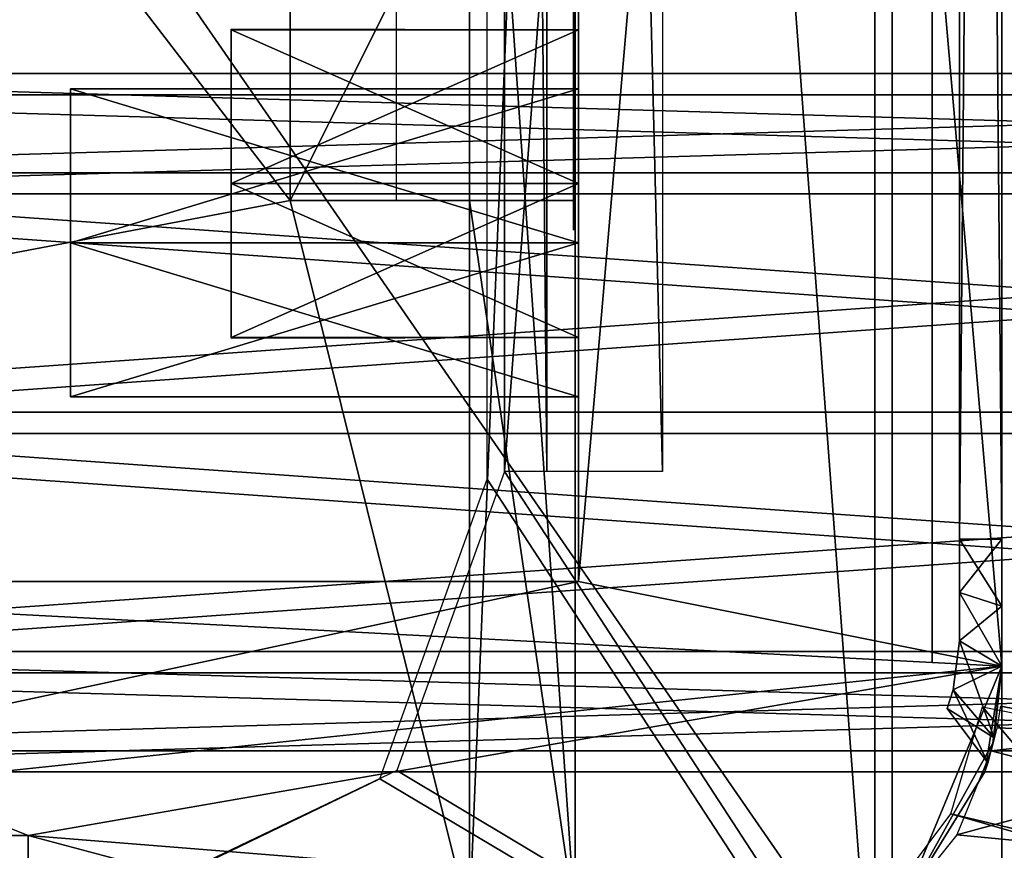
# Model space of a CAD drawing. Header units: millimetres. Extents: x -95 to 107, y -68 to 6.
# Tile 13 of 21: x 54 to 66, y -63 to -53. Entities that reach past the tile are written whole.
import ezdxf

# ---------------------------------------------------------------- set-up
doc = ezdxf.new("R2010")
doc.units = ezdxf.units.MM
doc.header["$LTSCALE"] = 101.851852
doc.layers.get('0').update_dxf_attribs({"linetype": 'CONTINUOUS'})

msp = doc.modelspace()

# ---------------------------------------------------------------- linework, layer by layer
at = {"color": 0, "linetype": 'Continuous'}
for points in [[(16.673, 4.579, -201.315), (66.023, 4.828, -172.823), (66.023, -66.828, -172.823), (16.673, 4.579, -201.315)], [(65.82, 4.744, 172.817), (67.651, -66.908, 170.431), (67.651, 4.771, 170.987), (65.82, 4.744, 172.817)], [(16.47, 4.274, 201.306), (16.47, -66.882, 200.754), (65.82, 4.744, 172.817), (16.47, 4.274, 201.306)], [(16.47, -66.882, 200.754), (65.82, -66.91, 172.261), (65.82, 4.744, 172.817), (16.47, -66.882, 200.754)], [(65.82, -66.91, 172.261), (67.651, -66.908, 170.431), (65.82, 4.744, 172.817), (65.82, -66.91, 172.261)], [(16.673, -66.579, -201.315), (16.673, 4.579, -201.315), (66.023, -66.828, -172.823), (16.673, -66.579, -201.315)], [(64.32, 3.166, 171.361), (64.32, -65.309, 170.83), (59.741, -3.893, 173.95), (64.32, 3.166, 171.361)], [(64.523, -65.239, -171.379), (64.523, 3.239, -171.379), (59.944, -58.2, -174.023), (64.523, -65.239, -171.379)], [(59.944, -58.2, -174.023), (64.523, 3.239, -171.379), (59.944, -3.8, -174.023), (59.944, -58.2, -174.023)], [(64.32, -65.309, 170.83), (64.32, 3.166, 171.361), (64.32, -63.514, 170.164), (64.32, -65.309, 170.83)], [(64.32, -63.514, 170.164), (64.32, 3.166, 171.361), (64.32, 1.381, 170.668), (64.32, -63.514, 170.164)], [(64.523, -65.239, -171.379), (64.523, 1.448, -170.7), (64.523, 3.239, -171.379), (64.523, -65.239, -171.379)], [(64.523, -63.448, -170.7), (64.523, 1.448, -170.7), (64.523, -65.239, -171.379), (64.523, -63.448, -170.7)], [(57.416, -52.5, 172.183), (57.416, -55, 172.183), (14.401, 1, 197.018), (57.416, -52.5, 172.183)], [(14.401, 1, 197.018), (57.416, -55, 172.183), (15.267, -63, 196.518), (14.401, 1, 197.018)], [(14.401, -63, -197.018), (57.416, -7, -172.183), (15.267, 1, -196.518), (14.401, -63, -197.018)], [(16.517, -63, -198.683), (15.651, 1, -199.183), (58.666, -33, -174.348), (16.517, -63, -198.683)], [(64.995, -59.864, -135.564), (64.995, -1.25, -134.15), (64.995, -60.45, -134.15), (64.995, -59.864, -135.564)], [(64.995, -1.836, -135.564), (64.995, -1.25, -134.15), (64.995, -59.864, -135.564), (64.995, -1.836, -135.564)], [(64.995, -1.25, -134.15), (64.995, -1.25, -52.95), (64.995, -60.45, -134.15), (64.995, -1.25, -134.15)], [(64.995, -60.45, -134.15), (64.995, -1.25, -52.95), (64.995, -60.45, -52.95), (64.995, -60.45, -134.15)], [(64.995, -1.25, -52.95), (64.995, -1.836, -51.536), (64.995, -60.45, -52.95), (64.995, -1.25, -52.95)], [(65.82, -60.5, 169.8), (65.82, -1.5, 169.8), (60.82, -59.5, 169.8), (65.82, -60.5, 169.8)], [(60.82, -59.5, 169.8), (65.82, -1.5, 169.8), (60.82, -2.5, 169.8), (60.82, -59.5, 169.8)], [(65.82, -60.5, -170.2), (60.82, -2.5, -170.2), (65.82, -1.5, -170.2), (65.82, -60.5, -170.2)], [(65.82, -1.5, 169.8), (65.82, -60.5, 169.8), (65.82, -57.5, 163.875), (65.82, -1.5, 169.8)], [(65.82, -1.5, 169.8), (65.82, -57.5, 163.875), (65.82, -4.5, 163.875), (65.82, -1.5, 169.8)], [(65.82, -59, -50.2), (65.82, -3, -50.2), (65.82, -1.5, 152.615), (65.82, -59, -50.2)], [(65.82, -2.877, 151.698), (65.82, -59, -50.2), (65.82, -1.5, 152.615), (65.82, -2.877, 151.698)], [(65.82, -60.5, -170.2), (65.82, -1.5, -170.2), (65.82, -57.5, -164.28), (65.82, -60.5, -170.2)], [(65.82, -1.5, -170.2), (65.82, -7.504, -163.035), (65.82, -53.25, -156.03), (65.82, -1.5, -170.2)], [(65.82, -57.5, -164.28), (65.82, -1.5, -170.2), (65.82, -54.495, -163.034), (65.82, -57.5, -164.28)], [(65.82, -54.495, -163.034), (65.82, -1.5, -170.2), (65.82, -53.25, -160.03), (65.82, -54.495, -163.034)], [(65.82, -53.25, -160.03), (65.82, -1.5, -170.2), (65.82, -53.25, -156.03), (65.82, -53.25, -160.03)], [(64.995, -58.45, -136.15), (64.995, -1.836, -135.564), (64.995, -59.864, -135.564), (64.995, -58.45, -136.15)], [(64.995, -3.25, -136.15), (64.995, -1.836, -135.564), (64.995, -58.45, -136.15), (64.995, -3.25, -136.15)], [(64.995, -60.45, -52.95), (64.995, -1.836, -51.536), (64.995, -59.864, -51.536), (64.995, -60.45, -52.95)], [(64.995, -1.836, -51.536), (64.995, -3.25, -50.95), (64.995, -59.864, -51.536), (64.995, -1.836, -51.536)], [(60.82, -59.5, 169.8), (60.82, -2.5, 169.8), (60.82, -4.5, 163.875), (60.82, -59.5, 169.8)], [(60.82, -3.469, -151.907), (60.82, -57.5, 151.375), (60.82, -2.5, -152.28), (60.82, -3.469, -151.907)], [(60.82, -2.5, -152.28), (60.82, -57.5, 151.375), (60.82, -4.5, 151.375), (60.82, -2.5, -152.28)], [(60.82, -59.5, -170.2), (60.82, -57.5, -164.28), (60.82, -2.5, -170.2), (60.82, -59.5, -170.2)], [(60.82, -2.5, -170.2), (60.82, -57.5, -164.28), (60.82, -4.5, -164.28), (60.82, -2.5, -170.2)], [(60.82, -59.5, -170.2), (60.82, -2.5, -170.2), (65.82, -60.5, -170.2), (60.82, -59.5, -170.2)], [(65.82, -4.5, 151.375), (65.82, -59, -50.2), (65.82, -2.877, 151.698), (65.82, -4.5, 151.375)], [(65.82, -59, -137.2), (65.82, -3, -137.2), (65.32, -59, -136.7), (65.82, -59, -137.2)], [(65.82, -3, -137.2), (65.32, -3, -136.7), (65.32, -59, -136.7), (65.82, -3, -137.2)], [(65.82, -59, -50.2), (65.32, -59, -50.7), (65.32, -3, -50.7), (65.82, -59, -50.2)], [(65.82, -3, -50.2), (65.82, -59, -50.2), (65.32, -3, -50.7), (65.82, -3, -50.2)], [(65.82, -4.5, -151.78), (65.82, -3, -137.2), (65.82, -59, -137.2), (65.82, -4.5, -151.78)], [(64.995, -59.864, -51.536), (64.995, -3.25, -50.95), (64.995, -58.45, -50.95), (64.995, -59.864, -51.536)], [(60.82, -4.5, -151.78), (60.82, -57.5, 151.375), (60.82, -3.469, -151.907), (60.82, -4.5, -151.78)], [(59.944, -58.2, -174.023), (59.944, -3.8, -174.023), (60.444, -58.2, -174.889), (59.944, -58.2, -174.023)], [(59.944, -3.8, -174.023), (60.444, -3.8, -174.889), (60.444, -58.2, -174.889), (59.944, -3.8, -174.023)], [(60.444, -58.2, -174.889), (60.444, -3.8, -174.889), (61.81, -58.2, -175.255), (60.444, -58.2, -174.889)], [(61.81, -58.2, -175.255), (60.444, -3.8, -174.889), (61.81, -3.8, -175.255), (61.81, -58.2, -175.255)], [(59.741, -3.893, 173.95), (64.32, -65.309, 170.83), (59.741, -58.291, 173.528), (59.741, -3.893, 173.95)], [(60.82, -59.5, 169.8), (60.82, -4.5, 163.875), (60.82, -57.5, 163.875), (60.82, -59.5, 169.8)], [(60.82, -57.5, 151.375), (60.82, -54.496, 152.62), (60.82, -4.5, 151.375), (60.82, -57.5, 151.375)], [(60.82, -4.5, 151.375), (60.82, -54.496, 152.62), (60.82, -7.505, 152.621), (60.82, -4.5, 151.375)], [(60.82, -58.531, 151.502), (60.82, -57.5, 151.375), (60.82, -4.5, -151.78), (60.82, -58.531, 151.502)], [(60.82, -59.5, 151.875), (60.82, -58.531, 151.502), (60.82, -4.5, -151.78), (60.82, -59.5, 151.875)], [(60.82, -57.5, -151.78), (60.82, -59.5, 151.875), (60.82, -4.5, -151.78), (60.82, -57.5, -151.78)], [(60.82, -7.504, -153.025), (60.82, -57.5, -151.78), (60.82, -4.5, -151.78), (60.82, -7.504, -153.025)], [(60.82, -57.5, -164.28), (60.82, -54.496, -163.035), (60.82, -4.5, -164.28), (60.82, -57.5, -164.28)], [(60.82, -4.5, -164.28), (60.82, -54.496, -163.035), (60.82, -7.505, -163.034), (60.82, -4.5, -164.28)], [(60.82, -4.5, 163.875), (60.82, -7.504, 162.63), (60.82, -57.5, 163.875), (60.82, -4.5, 163.875)], [(65.82, -60.5, -50.7), (65.82, -59.791, -50.328), (65.82, -4.5, 151.375), (65.82, -60.5, -50.7)], [(65.82, -57.5, 151.375), (65.82, -60.5, -50.7), (65.82, -4.5, 151.375), (65.82, -57.5, 151.375)], [(65.82, -59.791, -50.328), (65.82, -59, -50.2), (65.82, -4.5, 151.375), (65.82, -59.791, -50.328)], [(65.82, -7.504, 152.62), (65.82, -57.5, 151.375), (65.82, -4.5, 151.375), (65.82, -7.504, 152.62)], [(65.82, -57.5, 163.875), (65.82, -54.496, 162.63), (65.82, -4.5, 163.875), (65.82, -57.5, 163.875)], [(65.82, -4.5, 163.875), (65.82, -54.496, 162.63), (65.82, -7.505, 162.629), (65.82, -4.5, 163.875)], [(65.82, -7.505, -153.026), (65.82, -4.5, -151.78), (65.82, -59, -137.2), (65.82, -7.505, -153.026)], [(60.76, -7.5, -63.8), (60.76, -6.35, -116.6), (60.76, -54.2, -63.8), (60.76, -7.5, -63.8)], [(60.76, -6.35, -116.6), (60.76, -55.35, -63.8), (60.76, -54.2, -63.8), (60.76, -6.35, -116.6)], [(60.76, -55.35, -116.6), (60.76, -55.35, -63.8), (60.76, -6.35, -116.6), (60.76, -55.35, -116.6)], [(60.76, -55.05, -116.61), (60.76, -6.65, -116.61), (60.76, -55.05, -116.7), (60.76, -55.05, -116.61)], [(60.76, -55.05, -116.7), (60.76, -6.65, -116.61), (60.76, -54.85, -131.15), (60.76, -55.05, -116.7)], [(60.76, -54.85, -131.15), (60.76, -6.65, -116.61), (60.76, -44.35, -130.85), (60.76, -54.85, -131.15)], [(57.416, -9.5, -172.183), (57.416, -7, -172.183), (14.401, -63, -197.018), (57.416, -9.5, -172.183)], [(60.76, -53.847, -63.653), (60.76, -7.5, -63.8), (60.76, -54.2, -63.8), (60.76, -53.847, -63.653)], [(60.76, -7.853, -63.653), (60.76, -7.5, -63.8), (60.76, -53.847, -63.653), (60.76, -7.853, -63.653)], [(60.82, -54.495, -153.026), (60.82, -57.5, -151.78), (60.82, -7.504, -153.025), (60.82, -54.495, -153.026)], [(60.82, -8.75, -156.03), (60.82, -54.495, -153.026), (60.82, -7.504, -153.025), (60.82, -8.75, -156.03)], [(60.82, -7.504, 162.63), (60.82, -8.75, 159.625), (60.82, -54.495, 162.629), (60.82, -7.504, 162.63)], [(60.82, -57.5, 163.875), (60.82, -7.504, 162.63), (60.82, -54.495, 162.629), (60.82, -57.5, 163.875)], [(60.82, -54.496, 152.62), (60.82, -53.25, 155.625), (60.82, -7.505, 152.621), (60.82, -54.496, 152.62)], [(60.82, -7.505, 152.621), (60.82, -53.25, 155.625), (60.82, -8.75, 155.625), (60.82, -7.505, 152.621)], [(60.82, -54.496, -163.035), (60.82, -53.25, -160.03), (60.82, -7.505, -163.034), (60.82, -54.496, -163.035)], [(60.82, -7.505, -163.034), (60.82, -53.25, -160.03), (60.82, -8.75, -160.03), (60.82, -7.505, -163.034)], [(65.82, -54.495, 152.621), (65.82, -57.5, 151.375), (65.82, -7.504, 152.62), (65.82, -54.495, 152.621)], [(65.82, -8.75, 155.625), (65.82, -54.495, 152.621), (65.82, -7.504, 152.62), (65.82, -8.75, 155.625)], [(65.82, -7.504, -163.035), (65.82, -8.75, -160.03), (65.82, -53.25, -156.03), (65.82, -7.504, -163.035)], [(65.82, -54.496, 162.63), (65.82, -53.25, 159.625), (65.82, -7.505, 162.629), (65.82, -54.496, 162.63)], [(65.82, -7.505, 162.629), (65.82, -53.25, 159.625), (65.82, -8.75, 159.625), (65.82, -7.505, 162.629)], [(65.82, -8.75, -156.03), (65.82, -7.505, -153.026), (65.82, -59, -137.2), (65.82, -8.75, -156.03)], [(60.76, -53.7, -63.3), (60.76, -7.853, -63.653), (60.76, -53.847, -63.653), (60.76, -53.7, -63.3)], [(60.76, -8, -63.3), (60.76, -7.853, -63.653), (60.76, -53.7, -63.3), (60.76, -8, -63.3)], [(60.76, -53.7, -62.15), (60.76, -8, -63.3), (60.76, -53.7, -63.3), (60.76, -53.7, -62.15)], [(60.76, -8, -62.15), (60.76, -8, -63.3), (60.76, -53.7, -62.15), (60.76, -8, -62.15)], [(60.82, -8.75, 155.625), (60.82, -53.25, 155.625), (60.82, -53.25, 159.625), (60.82, -8.75, 155.625)], [(60.82, -53.25, -156.03), (60.82, -54.495, -153.026), (60.82, -8.75, -156.03), (60.82, -53.25, -156.03)], [(60.82, -53.25, -160.03), (60.82, -53.25, -156.03), (60.82, -8.75, -160.03), (60.82, -53.25, -160.03)], [(60.82, -8.75, -160.03), (60.82, -53.25, -156.03), (60.82, -8.75, -156.03), (60.82, -8.75, -160.03)], [(60.82, -8.75, 159.625), (60.82, -8.75, 155.625), (60.82, -53.25, 159.625), (60.82, -8.75, 159.625)], [(60.82, -54.495, 162.629), (60.82, -8.75, 159.625), (60.82, -53.25, 159.625), (60.82, -54.495, 162.629)], [(65.82, -53.25, 155.625), (65.82, -54.495, 152.621), (65.82, -8.75, 155.625), (65.82, -53.25, 155.625)], [(65.82, -53.25, 159.625), (65.82, -53.25, 155.625), (65.82, -8.75, 159.625), (65.82, -53.25, 159.625)], [(65.82, -8.75, 159.625), (65.82, -53.25, 155.625), (65.82, -8.75, 155.625), (65.82, -8.75, 159.625)], [(65.82, -8.75, -160.03), (65.82, -8.75, -156.03), (65.82, -59, -137.2), (65.82, -8.75, -160.03)], [(65.82, -53.25, -156.03), (65.82, -8.75, -160.03), (65.82, -59, -137.2), (65.82, -53.25, -156.03)], [(58.282, -9.5, -171.683), (57.416, -9.5, -172.183), (14.401, -63, -197.018), (58.282, -9.5, -171.683)], [(57.416, -30.5, -172.183), (58.282, -9.5, -171.683), (14.401, -63, -197.018), (57.416, -30.5, -172.183)], [(57.416, -33, -172.183), (57.416, -30.5, -172.183), (14.401, -63, -197.018), (57.416, -33, -172.183)], [(59.532, -33, -170.961), (57.416, -33, -172.183), (14.401, -63, -197.018), (59.532, -33, -170.961)], [(15.267, -63, -196.518), (59.532, -33, -170.961), (14.401, -63, -197.018), (15.267, -63, -196.518)], [(59.532, -63.5, -170.961), (59.532, -33, -170.961), (15.267, -63, -196.518), (59.532, -63.5, -170.961)], [(60.782, -63.5, -173.126), (16.517, -63, -198.683), (58.666, -33, -174.348), (60.782, -63.5, -173.126)], [(60.782, -33, -173.126), (60.782, -63.5, -173.126), (58.666, -33, -174.348), (60.782, -33, -173.126)], [(59.532, -33, -170.961), (59.532, -63.5, -170.961), (60.782, -33, -173.126), (59.532, -33, -170.961)], [(59.532, -63.5, -170.961), (60.782, -63.5, -173.126), (60.782, -33, -173.126), (59.532, -63.5, -170.961)], [(60.76, -44.35, -131.15), (60.76, -54.85, -131.15), (60.76, -44.35, -130.85), (60.76, -44.35, -131.15)], [(57.416, -55, 172.183), (57.416, -52.5, 172.183), (58.666, -52.5, 174.348), (57.416, -55, 172.183)], [(58.666, -55, 174.348), (57.416, -55, 172.183), (58.666, -52.5, 174.348), (58.666, -55, 174.348)], [(56.72, -56.616, -38.347), (56.72, -54.8, -37.3), (56.72, -52.976, -38.361), (56.72, -56.616, -38.347)], [(56.72, -56.624, -40.439), (56.72, -56.616, -38.347), (56.72, -52.976, -38.361), (56.72, -56.624, -40.439)], [(56.72, -52.984, -40.453), (56.72, -56.624, -40.439), (56.72, -52.976, -38.361), (56.72, -52.984, -40.453)], [(56.72, -52.976, -38.361), (56.72, -54.8, -37.3), (60.82, -52.981, -38.35), (56.72, -52.976, -38.361)], [(56.72, -52.984, -40.453), (56.72, -52.976, -38.361), (60.82, -52.981, -40.45), (56.72, -52.984, -40.453)], [(60.82, -52.981, -40.45), (56.72, -52.976, -38.361), (60.82, -52.981, -38.35), (60.82, -52.981, -40.45)], [(56.72, -56.616, -147.347), (56.72, -54.8, -146.3), (56.72, -52.976, -147.361), (56.72, -56.616, -147.347)], [(56.72, -56.624, -149.439), (56.72, -56.616, -147.347), (56.72, -52.976, -147.361), (56.72, -56.624, -149.439)], [(56.72, -52.984, -149.453), (56.72, -56.624, -149.439), (56.72, -52.976, -147.361), (56.72, -52.984, -149.453)], [(56.72, -52.976, -147.361), (56.72, -54.8, -146.3), (60.82, -52.981, -147.35), (56.72, -52.976, -147.361)], [(56.72, -52.984, -149.453), (56.72, -52.976, -147.361), (60.82, -52.981, -149.45), (56.72, -52.984, -149.453)], [(60.82, -52.981, -149.45), (56.72, -52.976, -147.361), (60.82, -52.981, -147.35), (60.82, -52.981, -149.45)], [(56.72, -54.8, -37.3), (60.82, -54.8, -37.3), (60.82, -52.981, -38.35), (56.72, -54.8, -37.3)], [(60.82, -54.8, -41.5), (56.72, -52.984, -40.453), (60.82, -52.981, -40.45), (60.82, -54.8, -41.5)], [(56.72, -54.8, -146.3), (60.82, -54.8, -146.3), (60.82, -52.981, -147.35), (56.72, -54.8, -146.3)], [(60.82, -54.8, -150.5), (56.72, -52.984, -149.453), (60.82, -52.981, -149.45), (60.82, -54.8, -150.5)], [(56.72, -54.8, -41.5), (56.72, -56.624, -40.439), (56.72, -52.984, -40.453), (56.72, -54.8, -41.5)], [(60.82, -54.8, -41.5), (56.72, -54.8, -41.5), (56.72, -52.984, -40.453), (60.82, -54.8, -41.5)], [(56.72, -54.8, -150.5), (56.72, -56.624, -149.439), (56.72, -52.984, -149.453), (56.72, -54.8, -150.5)], [(56.72, -54.8, -150.5), (56.72, -52.984, -149.453), (60.82, -54.8, -150.5), (56.72, -54.8, -150.5)], [(65.82, -54.496, -153.025), (65.82, -53.25, -156.03), (65.82, -59, -137.2), (65.82, -54.496, -153.025)], [(46.814, -53.5, -160.019), (86.813, -54.672, -162.869), (46.813, -54.672, -162.847), (46.814, -53.5, -160.019)], [(86.816, -53.5, -156.041), (86.814, -53.5, -160.041), (46.814, -53.5, -160.019), (86.816, -53.5, -156.041)], [(46.816, -53.5, -156.019), (86.816, -53.5, -156.041), (46.814, -53.5, -160.019), (46.816, -53.5, -156.019)], [(86.814, -53.5, -160.041), (86.813, -54.672, -162.869), (46.814, -53.5, -160.019), (86.814, -53.5, -160.041)], [(86.816, -53.5, -156.041), (46.816, -53.5, -156.019), (46.818, -54.672, -153.191), (86.816, -53.5, -156.041)], [(86.818, -54.672, -153.212), (86.816, -53.5, -156.041), (46.818, -54.672, -153.191), (86.818, -54.672, -153.212)], [(54.82, -55.5, 145.4), (60.82, -55.5, 145.4), (60.82, -53.681, 144.35), (54.82, -55.5, 145.4)], [(60.82, -55.5, 141.2), (54.82, -55.5, 141.2), (54.82, -53.681, 142.25), (60.82, -55.5, 141.2)], [(60.82, -53.681, 142.25), (60.82, -55.5, 141.2), (54.82, -53.681, 142.25), (60.82, -53.681, 142.25)], [(54.82, -55.5, 145.4), (60.82, -53.681, 144.35), (54.82, -53.681, 144.35), (54.82, -55.5, 145.4)], [(60.82, -53.681, 144.35), (60.82, -53.681, 142.25), (54.82, -53.681, 144.35), (60.82, -53.681, 144.35)], [(54.82, -53.681, 144.35), (60.82, -53.681, 142.25), (54.82, -53.681, 142.25), (54.82, -53.681, 144.35)], [(54.82, -55.5, 93.4), (60.82, -55.5, 93.4), (60.82, -53.681, 92.35), (54.82, -55.5, 93.4)], [(60.82, -55.5, 89.2), (54.82, -55.5, 89.2), (54.82, -53.681, 90.25), (60.82, -55.5, 89.2)], [(60.82, -53.681, 90.25), (60.82, -55.5, 89.2), (54.82, -53.681, 90.25), (60.82, -53.681, 90.25)], [(54.82, -55.5, 93.4), (60.82, -53.681, 92.35), (54.82, -53.681, 92.35), (54.82, -55.5, 93.4)], [(60.82, -53.681, 92.35), (60.82, -53.681, 90.25), (54.82, -53.681, 92.35), (60.82, -53.681, 92.35)], [(54.82, -53.681, 92.35), (60.82, -53.681, 90.25), (54.82, -53.681, 90.25), (54.82, -53.681, 92.35)], [(54.82, -55.5, 86.4), (60.82, -55.5, 86.4), (60.82, -53.681, 85.35), (54.82, -55.5, 86.4)], [(60.82, -55.5, 82.2), (54.82, -55.5, 82.2), (54.82, -53.681, 83.25), (60.82, -55.5, 82.2)], [(60.82, -53.681, 83.25), (60.82, -55.5, 82.2), (54.82, -53.681, 83.25), (60.82, -53.681, 83.25)], [(54.82, -55.5, 86.4), (60.82, -53.681, 85.35), (54.82, -53.681, 85.35), (54.82, -55.5, 86.4)], [(60.82, -53.681, 85.35), (60.82, -53.681, 83.25), (54.82, -53.681, 85.35), (60.82, -53.681, 85.35)], [(54.82, -53.681, 85.35), (60.82, -53.681, 83.25), (54.82, -53.681, 83.25), (54.82, -53.681, 85.35)], [(54.82, -55.5, 34.4), (60.82, -55.5, 34.4), (60.82, -53.681, 33.35), (54.82, -55.5, 34.4)], [(60.82, -55.5, 30.2), (54.82, -55.5, 30.2), (54.82, -53.681, 31.25), (60.82, -55.5, 30.2)], [(60.82, -53.681, 31.25), (60.82, -55.5, 30.2), (54.82, -53.681, 31.25), (60.82, -53.681, 31.25)], [(54.82, -55.5, 34.4), (60.82, -53.681, 33.35), (54.82, -53.681, 33.35), (54.82, -55.5, 34.4)], [(60.82, -53.681, 33.35), (60.82, -53.681, 31.25), (54.82, -53.681, 33.35), (60.82, -53.681, 33.35)], [(54.82, -53.681, 33.35), (60.82, -53.681, 31.25), (54.82, -53.681, 31.25), (54.82, -53.681, 33.35)], [(46.77, -53.75, 156.276), (86.681, -54.922, 152.382), (46.695, -54.922, 153.448), (46.77, -53.75, 156.276)], [(86.863, -53.75, 159.208), (86.756, -53.75, 155.209), (46.77, -53.75, 156.276), (86.863, -53.75, 159.208)], [(46.877, -53.75, 160.274), (86.863, -53.75, 159.208), (46.77, -53.75, 156.276), (46.877, -53.75, 160.274)], [(86.756, -53.75, 155.209), (86.681, -54.922, 152.382), (46.77, -53.75, 156.276), (86.756, -53.75, 155.209)], [(86.863, -53.75, 159.208), (46.877, -53.75, 160.274), (46.953, -54.922, 163.102), (86.863, -53.75, 159.208)], [(86.938, -54.922, 162.035), (86.863, -53.75, 159.208), (46.953, -54.922, 163.102), (86.938, -54.922, 162.035)], [(60.76, -54.3, -63.7), (60.76, -53.8, -62.15), (60.76, -53.947, -63.553), (60.76, -54.3, -63.7)], [(60.76, -54.85, -62.15), (60.76, -53.8, -62.15), (60.76, -54.3, -63.7), (60.76, -54.85, -62.15)], [(60.76, -53.8, -62.15), (60.76, -53.8, -63.2), (60.76, -53.947, -63.553), (60.76, -53.8, -62.15)], [(60.76, -55.35, -63.7), (60.76, -54.85, -62.15), (60.76, -54.3, -63.7), (60.76, -55.35, -63.7)], [(65.82, -57.5, -151.78), (65.82, -54.496, -153.025), (65.82, -59, -137.2), (65.82, -57.5, -151.78)], [(46.813, -54.672, -162.847), (86.812, -57.5, -164.041), (46.812, -57.5, -164.019), (46.813, -54.672, -162.847)], [(86.813, -54.672, -162.869), (86.812, -57.5, -164.041), (46.813, -54.672, -162.847), (86.813, -54.672, -162.869)], [(86.818, -57.5, -152.041), (86.818, -54.672, -153.212), (46.818, -57.5, -152.019), (86.818, -57.5, -152.041)], [(46.818, -57.5, -152.019), (86.818, -54.672, -153.212), (46.818, -54.672, -153.191), (46.818, -57.5, -152.019)], [(60.82, -54.8, -37.3), (56.72, -54.8, -37.3), (56.72, -56.616, -38.347), (60.82, -54.8, -37.3)], [(60.82, -56.619, -38.35), (60.82, -54.8, -37.3), (56.72, -56.616, -38.347), (60.82, -56.619, -38.35)], [(60.82, -54.8, -41.5), (60.82, -56.619, -40.45), (56.72, -54.8, -41.5), (60.82, -54.8, -41.5)], [(56.72, -54.8, -41.5), (60.82, -56.619, -40.45), (56.72, -56.624, -40.439), (56.72, -54.8, -41.5)], [(56.72, -54.8, -146.3), (56.72, -56.616, -147.347), (60.82, -54.8, -146.3), (56.72, -54.8, -146.3)], [(60.82, -54.8, -146.3), (56.72, -56.616, -147.347), (60.82, -56.619, -147.35), (60.82, -54.8, -146.3)], [(56.72, -56.624, -149.439), (56.72, -54.8, -150.5), (60.82, -56.619, -149.45), (56.72, -56.624, -149.439)], [(60.82, -56.619, -149.45), (56.72, -54.8, -150.5), (60.82, -54.8, -150.5), (60.82, -56.619, -149.45)], [(60.76, -55.203, -62.297), (60.76, -54.85, -62.15), (60.76, -55.35, -63.7), (60.76, -55.203, -62.297)], [(60.76, -55.203, -131.003), (60.76, -55.05, -116.7), (60.76, -54.85, -131.15), (60.76, -55.203, -131.003)], [(46.695, -54.922, 153.448), (86.65, -57.75, 151.211), (46.664, -57.75, 152.277), (46.695, -54.922, 153.448)], [(86.681, -54.922, 152.382), (86.65, -57.75, 151.211), (46.695, -54.922, 153.448), (86.681, -54.922, 152.382)], [(46.984, -57.75, 164.273), (86.938, -54.922, 162.035), (46.953, -54.922, 163.102), (46.984, -57.75, 164.273)], [(86.97, -57.75, 163.206), (86.938, -54.922, 162.035), (46.984, -57.75, 164.273), (86.97, -57.75, 163.206)], [(57.416, -55, 172.183), (59.532, -63.5, 170.961), (15.267, -63, 196.518), (57.416, -55, 172.183)], [(59.532, -55, 170.961), (59.532, -63.5, 170.961), (57.416, -55, 172.183), (59.532, -55, 170.961)], [(59.532, -55, 170.961), (57.416, -55, 172.183), (58.666, -55, 174.348), (59.532, -55, 170.961)], [(60.782, -55, 173.126), (59.532, -55, 170.961), (58.666, -55, 174.348), (60.782, -55, 173.126)], [(59.532, -63.5, 170.961), (59.532, -55, 170.961), (60.782, -63.5, 173.126), (59.532, -63.5, 170.961)], [(60.782, -63.5, 173.126), (59.532, -55, 170.961), (60.782, -55, 173.126), (60.782, -63.5, 173.126)], [(60.76, -55.35, -116.7), (60.76, -55.05, -116.7), (60.76, -55.35, -130.65), (60.76, -55.35, -116.7)], [(60.76, -55.35, -130.65), (60.76, -55.05, -116.7), (60.76, -55.203, -131.003), (60.76, -55.35, -130.65)], [(60.76, -55.35, -62.65), (60.76, -55.203, -62.297), (60.76, -55.35, -63.7), (60.76, -55.35, -62.65)], [(60.82, -57.319, 144.35), (60.82, -55.5, 145.4), (54.82, -57.319, 144.35), (60.82, -57.319, 144.35)], [(54.82, -57.319, 144.35), (60.82, -55.5, 145.4), (54.82, -55.5, 145.4), (54.82, -57.319, 144.35)], [(60.82, -55.5, 141.2), (60.82, -57.319, 142.25), (54.82, -55.5, 141.2), (60.82, -55.5, 141.2)], [(54.82, -55.5, 141.2), (60.82, -57.319, 142.25), (54.82, -57.319, 142.25), (54.82, -55.5, 141.2)], [(60.82, -57.319, 92.35), (60.82, -55.5, 93.4), (54.82, -57.319, 92.35), (60.82, -57.319, 92.35)], [(54.82, -57.319, 92.35), (60.82, -55.5, 93.4), (54.82, -55.5, 93.4), (54.82, -57.319, 92.35)], [(60.82, -55.5, 89.2), (60.82, -57.319, 90.25), (54.82, -55.5, 89.2), (60.82, -55.5, 89.2)], [(54.82, -55.5, 89.2), (60.82, -57.319, 90.25), (54.82, -57.319, 90.25), (54.82, -55.5, 89.2)], [(60.82, -57.319, 85.35), (60.82, -55.5, 86.4), (54.82, -57.319, 85.35), (60.82, -57.319, 85.35)], [(54.82, -57.319, 85.35), (60.82, -55.5, 86.4), (54.82, -55.5, 86.4), (54.82, -57.319, 85.35)], [(60.82, -55.5, 82.2), (60.82, -57.319, 83.25), (54.82, -55.5, 82.2), (60.82, -55.5, 82.2)], [(54.82, -55.5, 82.2), (60.82, -57.319, 83.25), (54.82, -57.319, 83.25), (54.82, -55.5, 82.2)], [(60.82, -57.319, 33.35), (60.82, -55.5, 34.4), (54.82, -57.319, 33.35), (60.82, -57.319, 33.35)], [(54.82, -57.319, 33.35), (60.82, -55.5, 34.4), (54.82, -55.5, 34.4), (54.82, -57.319, 33.35)], [(60.82, -55.5, 30.2), (60.82, -57.319, 31.25), (54.82, -55.5, 30.2), (60.82, -55.5, 30.2)], [(54.82, -55.5, 30.2), (60.82, -57.319, 31.25), (54.82, -57.319, 31.25), (54.82, -55.5, 30.2)], [(56.72, -56.624, -40.439), (60.82, -56.619, -38.35), (56.72, -56.616, -38.347), (56.72, -56.624, -40.439)], [(56.72, -56.616, -147.347), (56.72, -56.624, -149.439), (60.82, -56.619, -147.35), (56.72, -56.616, -147.347)], [(60.82, -56.619, -40.45), (60.82, -56.619, -38.35), (56.72, -56.624, -40.439), (60.82, -56.619, -40.45)], [(60.82, -56.619, -147.35), (56.72, -56.624, -149.439), (60.82, -56.619, -149.45), (60.82, -56.619, -147.35)], [(60.82, -57.319, 142.25), (60.82, -57.319, 144.35), (54.82, -57.319, 142.25), (60.82, -57.319, 142.25)], [(54.82, -57.319, 142.25), (60.82, -57.319, 144.35), (54.82, -57.319, 144.35), (54.82, -57.319, 142.25)], [(60.82, -57.319, 90.25), (60.82, -57.319, 92.35), (54.82, -57.319, 90.25), (60.82, -57.319, 90.25)], [(54.82, -57.319, 90.25), (60.82, -57.319, 92.35), (54.82, -57.319, 92.35), (54.82, -57.319, 90.25)], [(60.82, -57.319, 83.25), (60.82, -57.319, 85.35), (54.82, -57.319, 83.25), (60.82, -57.319, 83.25)], [(54.82, -57.319, 83.25), (60.82, -57.319, 85.35), (54.82, -57.319, 85.35), (54.82, -57.319, 83.25)], [(60.82, -57.319, 31.25), (60.82, -57.319, 33.35), (54.82, -57.319, 31.25), (60.82, -57.319, 31.25)], [(54.82, -57.319, 31.25), (60.82, -57.319, 33.35), (54.82, -57.319, 33.35), (54.82, -57.319, 31.25)], [(86.812, -57.5, -164.041), (86.813, -60.328, -162.869), (46.812, -57.5, -164.019), (86.812, -57.5, -164.041)], [(46.812, -57.5, -164.019), (86.813, -60.328, -162.869), (46.813, -60.328, -162.847), (46.812, -57.5, -164.019)], [(86.818, -60.328, -153.212), (86.818, -57.5, -152.041), (46.818, -60.328, -153.191), (86.818, -60.328, -153.212)], [(46.818, -60.328, -153.191), (86.818, -57.5, -152.041), (46.818, -57.5, -152.019), (46.818, -60.328, -153.191)], [(60.82, -58.531, 163.748), (60.82, -59.5, 169.8), (60.82, -57.5, 163.875), (60.82, -58.531, 163.748)], [(60.82, -58.531, -151.907), (60.82, -59.5, 151.875), (60.82, -57.5, -151.78), (60.82, -58.531, -151.907)], [(60.82, -58.531, -164.153), (60.82, -57.5, -164.28), (60.82, -59.5, -170.2), (60.82, -58.531, -164.153)], [(65.82, -57.5, 163.875), (65.82, -60.5, 169.8), (65.82, -59.123, 163.552), (65.82, -57.5, 163.875)], [(65.82, -59.123, 151.698), (65.82, -60.5, -50.7), (65.82, -57.5, 151.375), (65.82, -59.123, 151.698)], [(65.82, -59.123, -163.957), (65.82, -60.5, -170.2), (65.82, -57.5, -164.28), (65.82, -59.123, -163.957)], [(65.82, -59.123, -152.103), (65.82, -57.5, -151.78), (65.82, -59, -137.2), (65.82, -59.123, -152.103)], [(86.65, -57.75, 151.211), (86.681, -60.578, 152.382), (46.664, -57.75, 152.277), (86.65, -57.75, 151.211)], [(46.664, -57.75, 152.277), (86.681, -60.578, 152.382), (46.695, -60.578, 153.448), (46.664, -57.75, 152.277)], [(86.938, -60.578, 162.035), (86.97, -57.75, 163.206), (46.953, -60.578, 163.102), (86.938, -60.578, 162.035)], [(46.953, -60.578, 163.102), (86.97, -57.75, 163.206), (46.984, -57.75, 164.273), (46.953, -60.578, 163.102)], [(58.675, -61.735, -174.756), (64.523, -65.239, -171.379), (59.944, -58.2, -174.023), (58.675, -61.735, -174.756)], [(59.741, -58.291, 173.528), (64.32, -65.309, 170.83), (58.472, -61.832, 174.233), (59.741, -58.291, 173.528)], [(60.82, -59.5, 163.375), (60.82, -59.5, 169.8), (60.82, -58.531, 163.748), (60.82, -59.5, 163.375)], [(60.82, -59.5, -152.28), (60.82, -59.5, 151.875), (60.82, -58.531, -151.907), (60.82, -59.5, -152.28)], [(60.82, -59.5, -163.78), (60.82, -58.531, -164.153), (60.82, -59.5, -170.2), (60.82, -59.5, -163.78)], [(65.32, -59, -50.7), (65.82, -59, -50.2), (65.82, -59.791, -50.328), (65.32, -59, -50.7)], [(65.32, -59.632, -50.803), (65.32, -59, -50.7), (65.82, -59.791, -50.328), (65.32, -59.632, -50.803)], [(65.82, -59.791, -137.072), (65.82, -59, -137.2), (65.32, -59.632, -136.597), (65.82, -59.791, -137.072)], [(65.82, -59, -137.2), (65.32, -59, -136.7), (65.32, -59.632, -136.597), (65.82, -59, -137.2)], [(65.82, -59.791, -137.072), (65.82, -59.123, -152.103), (65.82, -59, -137.2), (65.82, -59.791, -137.072)], [(65.82, -60.5, 169.8), (65.82, -60.5, 162.635), (65.82, -59.123, 163.552), (65.82, -60.5, 169.8)], [(65.82, -60.5, 152.615), (65.82, -60.5, -50.7), (65.82, -59.123, 151.698), (65.82, -60.5, 152.615)], [(65.82, -60.5, -163.04), (65.82, -60.5, -170.2), (65.82, -59.123, -163.957), (65.82, -60.5, -163.04)], [(65.82, -60.5, -136.7), (65.82, -60.5, -153.02), (65.82, -59.123, -152.103), (65.82, -60.5, -136.7)], [(65.82, -60.5, -136.7), (65.82, -59.123, -152.103), (65.82, -59.791, -137.072), (65.82, -60.5, -136.7)], [(46.82, -62.5, 169.8), (65.82, -60.5, 169.8), (60.82, -59.5, 169.8), (46.82, -62.5, 169.8)], [(46.82, -59.5, 169.8), (46.82, -62.5, 169.8), (60.82, -59.5, 169.8), (46.82, -59.5, 169.8)], [(60.82, -59.5, 151.875), (60.82, -59.5, -152.28), (46.82, -59.5, 151.875), (60.82, -59.5, 151.875)], [(46.82, -59.5, 151.875), (60.82, -59.5, -152.28), (46.82, -59.5, -152.28), (46.82, -59.5, 151.875)], [(46.82, -59.5, 169.8), (60.82, -59.5, 169.8), (46.82, -59.5, 163.375), (46.82, -59.5, 169.8)], [(60.82, -59.5, 169.8), (60.82, -59.5, 163.375), (46.82, -59.5, 163.375), (60.82, -59.5, 169.8)], [(60.82, -59.5, -163.78), (60.82, -59.5, -170.2), (46.82, -59.5, -170.2), (60.82, -59.5, -163.78)], [(46.82, -59.5, -163.78), (60.82, -59.5, -163.78), (46.82, -59.5, -170.2), (46.82, -59.5, -163.78)], [(46.82, -59.5, -170.2), (60.82, -59.5, -170.2), (65.82, -60.5, -170.2), (46.82, -59.5, -170.2)], [(46.82, -62.5, -170.2), (46.82, -59.5, -170.2), (54.32, -62.5, -170.2), (46.82, -62.5, -170.2)], [(54.32, -62.5, -170.2), (46.82, -59.5, -170.2), (65.82, -60.5, -170.2), (54.32, -62.5, -170.2)], [(65.82, -60.5, -50.7), (65.32, -60.2, -51.1), (65.32, -59.632, -50.803), (65.82, -60.5, -50.7)], [(65.82, -60.5, -50.7), (65.32, -59.632, -50.803), (65.82, -59.791, -50.328), (65.82, -60.5, -50.7)], [(65.32, -60.2, -136.3), (65.82, -59.791, -137.072), (65.32, -59.632, -136.597), (65.32, -60.2, -136.3)], [(65.32, -60.2, -136.3), (65.82, -60.5, -136.7), (65.82, -59.791, -137.072), (65.32, -60.2, -136.3)], [(65.244, -60.78, -135.61), (65.82, -60.5, -136.7), (65.32, -60.2, -136.3), (65.244, -60.78, -135.61)], [(65.32, -60.2, -51.1), (65.729, -61.348, -51.594), (65.244, -60.78, -51.791), (65.32, -60.2, -51.1)], [(65.82, -60.5, -50.7), (65.729, -61.348, -51.594), (65.32, -60.2, -51.1), (65.82, -60.5, -50.7)], [(86.813, -60.328, -162.869), (86.814, -61.5, -160.041), (46.813, -60.328, -162.847), (86.813, -60.328, -162.869)], [(86.814, -61.5, -160.041), (46.814, -61.5, -160.019), (46.813, -60.328, -162.847), (86.814, -61.5, -160.041)], [(86.816, -61.5, -156.041), (86.818, -60.328, -153.212), (46.816, -61.5, -156.019), (86.816, -61.5, -156.041)], [(46.816, -61.5, -156.019), (86.818, -60.328, -153.212), (46.818, -60.328, -153.191), (46.816, -61.5, -156.019)], [(54.32, -62.5, 169.8), (65.82, -60.5, 169.8), (46.82, -62.5, 169.8), (54.32, -62.5, 169.8)], [(64.647, -63.328, 169.8), (65.82, -60.5, 169.8), (54.32, -62.5, 169.8), (64.647, -63.328, 169.8)], [(64.647, -63.328, -170.2), (54.32, -62.5, -170.2), (65.82, -60.5, -170.2), (64.647, -63.328, -170.2)], [(65.82, -60.5, 169.8), (64.647, -63.328, 169.8), (65.82, -60.5, 162.635), (65.82, -60.5, 169.8)], [(65.82, -60.5, 162.635), (64.647, -63.328, 169.8), (65.714, -61.411, 161.284), (65.82, -60.5, 162.635)], [(64.647, -63.328, -170.2), (65.82, -60.5, -170.2), (65.619, -61.75, -160.03), (64.647, -63.328, -170.2)], [(65.729, -61.348, -135.807), (65.82, -60.5, -136.7), (65.244, -60.78, -135.61), (65.729, -61.348, -135.807)], [(65.619, -61.75, -160.03), (65.82, -60.5, -170.2), (65.714, -61.411, -161.689), (65.619, -61.75, -160.03)], [(65.714, -61.411, -161.689), (65.82, -60.5, -170.2), (65.82, -60.5, -163.04), (65.714, -61.411, -161.689)], [(65.82, -60.5, -153.02), (65.729, -61.348, -135.807), (65.714, -61.411, -154.371), (65.82, -60.5, -153.02)], [(65.82, -60.5, 152.615), (65.714, -61.411, 153.966), (65.82, -60.5, -50.7), (65.82, -60.5, 152.615)], [(65.82, -60.5, -50.7), (65.714, -61.411, 153.966), (65.729, -61.348, -51.594), (65.82, -60.5, -50.7)], [(65.82, -60.5, -136.7), (65.729, -61.348, -135.807), (65.82, -60.5, -153.02), (65.82, -60.5, -136.7)], [(86.681, -60.578, 152.382), (86.756, -61.75, 155.209), (46.695, -60.578, 153.448), (86.681, -60.578, 152.382)], [(86.756, -61.75, 155.209), (46.77, -61.75, 156.276), (46.695, -60.578, 153.448), (86.756, -61.75, 155.209)], [(86.863, -61.75, 159.208), (86.938, -60.578, 162.035), (46.877, -61.75, 160.274), (86.863, -61.75, 159.208)], [(46.877, -61.75, 160.274), (86.938, -60.578, 162.035), (46.953, -60.578, 163.102), (46.877, -61.75, 160.274)], [(65.174, -61, -134.7), (65.729, -61.348, -135.807), (65.244, -60.78, -135.61), (65.174, -61, -134.7)], [(65.653, -61.643, -52.7), (65.174, -61, -52.7), (65.244, -60.78, -51.791), (65.653, -61.643, -52.7)], [(65.729, -61.348, -51.594), (65.653, -61.643, -52.7), (65.244, -60.78, -51.791), (65.729, -61.348, -51.594)], [(65.653, -61.643, -134.7), (65.729, -61.348, -135.807), (65.174, -61, -134.7), (65.653, -61.643, -134.7)], [(65.653, -61.643, -52.7), (65.653, -61.643, -134.7), (65.174, -61, -52.7), (65.653, -61.643, -52.7)], [(65.653, -61.643, -134.7), (65.174, -61, -134.7), (65.174, -61, -52.7), (65.653, -61.643, -134.7)], [(65.589, -60.98, 162.965), (67.011, -62.672, 160.788), (65.216, -62.245, 161.765), (65.589, -60.98, 162.965)], [(66.444, -61.152, 162.687), (67.011, -62.672, 160.788), (65.589, -60.98, 162.965), (66.444, -61.152, 162.687)], [(65.801, -60.972, -163.479), (65.76, -61.23, -163.133), (67.523, -61.296, -162.919), (65.801, -60.972, -163.479)], [(66.651, -61.146, -163.203), (65.801, -60.972, -163.479), (67.523, -61.296, -162.919), (66.651, -61.146, -163.203)], [(65.76, -61.23, -163.133), (65.693, -61.5, -162.837), (67.523, -61.296, -162.919), (65.76, -61.23, -163.133)], [(65.729, -61.348, -135.807), (65.653, -61.643, -134.7), (65.714, -61.411, -154.371), (65.729, -61.348, -135.807)], [(65.729, -61.348, -51.594), (65.714, -61.411, 153.966), (65.653, -61.643, -52.7), (65.729, -61.348, -51.594)], [(67.523, -61.296, -162.919), (65.693, -61.5, -162.837), (67.348, -61.933, -161.97), (67.523, -61.296, -162.919)], [(86.814, -61.5, -160.041), (46.816, -61.5, -156.019), (46.814, -61.5, -160.019), (86.814, -61.5, -160.041)], [(86.814, -61.5, -160.041), (86.816, -61.5, -156.041), (46.816, -61.5, -156.019), (86.814, -61.5, -160.041)], [(65.714, -61.411, 161.284), (64.647, -63.328, 169.8), (65.619, -61.75, 159.625), (65.714, -61.411, 161.284)], [(65.693, -61.5, -162.837), (65.287, -62.492, -162.191), (67.348, -61.933, -161.97), (65.693, -61.5, -162.837)], [(65.714, -61.411, -154.371), (65.653, -61.643, -134.7), (65.619, -61.75, -156.03), (65.714, -61.411, -154.371)], [(65.714, -61.411, 153.966), (65.619, -61.75, 155.625), (65.653, -61.643, -52.7), (65.714, -61.411, 153.966)], [(55.614, -63.2, -176.523), (64.523, -65.239, -171.379), (58.675, -61.735, -174.756), (55.614, -63.2, -176.523)], [(65.653, -61.643, -134.7), (65.653, -61.643, -52.7), (65.619, -61.75, -156.03), (65.653, -61.643, -134.7)], [(65.619, -61.75, 155.625), (65.619, -61.75, -156.03), (65.653, -61.643, -52.7), (65.619, -61.75, 155.625)], [(86.756, -61.75, 155.209), (46.877, -61.75, 160.274), (46.77, -61.75, 156.276), (86.756, -61.75, 155.209)], [(86.756, -61.75, 155.209), (86.863, -61.75, 159.208), (46.877, -61.75, 160.274), (86.756, -61.75, 155.209)], [(58.472, -61.832, 174.233), (64.32, -65.309, 170.83), (55.411, -63.311, 175.989), (58.472, -61.832, 174.233)], [(64.647, -63.328, 169.8), (64.647, -63.328, -170.2), (65.619, -61.75, -160.03), (64.647, -63.328, 169.8)], [(65.619, -61.75, -156.03), (64.647, -63.328, 169.8), (65.619, -61.75, -160.03), (65.619, -61.75, -156.03)], [(64.647, -63.328, 169.8), (65.619, -61.75, -156.03), (65.619, -61.75, 155.625), (64.647, -63.328, 169.8)], [(65.619, -61.75, 159.625), (64.647, -63.328, 169.8), (65.619, -61.75, 155.625), (65.619, -61.75, 159.625)], [(67.348, -61.933, -161.97), (65.287, -62.492, -162.191), (67.214, -62.68, -161.317), (67.348, -61.933, -161.97)], [(66.999, -62.758, 160.732), (64.32, -63.448, 161.658), (65.216, -62.245, 161.765), (66.999, -62.758, 160.732)], [(67.011, -62.672, 160.788), (66.999, -62.758, 160.732), (65.216, -62.245, 161.765), (67.011, -62.672, 160.788)], [(54.32, -64.5, 169.8), (64.647, -63.328, 169.8), (54.32, -62.5, 169.8), (54.32, -64.5, 169.8)], [(54.32, -64.5, -170.2), (54.32, -62.5, -170.2), (61.82, -64.5, -170.2), (54.32, -64.5, -170.2)], [(61.82, -64.5, -170.2), (54.32, -62.5, -170.2), (64.647, -63.328, -170.2), (61.82, -64.5, -170.2)], [(65.287, -62.492, -162.191), (64.523, -63.448, -162.194), (67.214, -62.68, -161.317), (65.287, -62.492, -162.191)]]:
    msp.add_3dface(points, dxfattribs=at)

doc.saveas('drawing.dxf')
